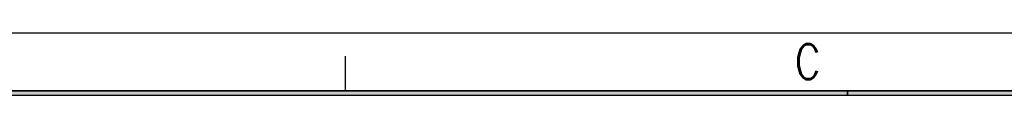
# Model space of a CAD drawing. Header units: millimetres. Extents: x 0 to 776, y 0 to 509.
# Tile 63 of 100: x 210.95 to 312.7, y 502.08 to 508.5. Entities that reach past the tile are written whole.
import ezdxf

# ---------------------------------------------------------------- set-up
doc = ezdxf.new("R2010")
doc.units = ezdxf.units.MM
doc.layers.add('DM', color=4, linetype='Continuous')
doc.styles.add('SLDTEXTSTYLE3', font='ROMANS', dxfattribs={"width": 0.8148})

msp = doc.modelspace()

# ---------------------------------------------------------------- hatches: boundary and pattern name
at = {"layer": 'DM'}
for points in [[(296.512, 502.08), (296.512, 502.5), (140.505, 502.5), (140.505, 502.08)], [(471.621, 502.08), (471.621, 502.5), (296.512, 502.5), (296.512, 502.08)]]:
    msp.add_hatch(color=7, dxfattribs=at).paths.add_polyline_path(points, flags=0)

# ---------------------------------------------------------------- linework, layer by layer
at = {"layer": 'DM', "color": 7}
for p, q in [((63, 508.5), (775.8, 508.5)), ((244.615, 502.5), (244.615, 506.1)), ((69, 502.5), (769.8, 502.5)), ((69.42, 502.08), (769.38, 502.08)), ((296.512, 502.5), (140.505, 502.5)), ((140.505, 502.08), (296.512, 502.08)), ((296.512, 502.08), (296.512, 502.5)), ((471.621, 502.5), (296.512, 502.5)), ((296.512, 502.5), (296.512, 502.08)), ((296.512, 502.08), (471.621, 502.08))]:
    msp.add_line(p, q, dxfattribs=at)

# ---------------------------------------------------------------- texts
at = {"layer": 'DM', "color": 7, "insert": (292.373, 507.331), "char_height": 3.6, "attachment_point": 2, "style": 'SLDTEXTSTYLE3'}
msp.add_mtext('C', dxfattribs=at)

doc.saveas('drawing.dxf')
